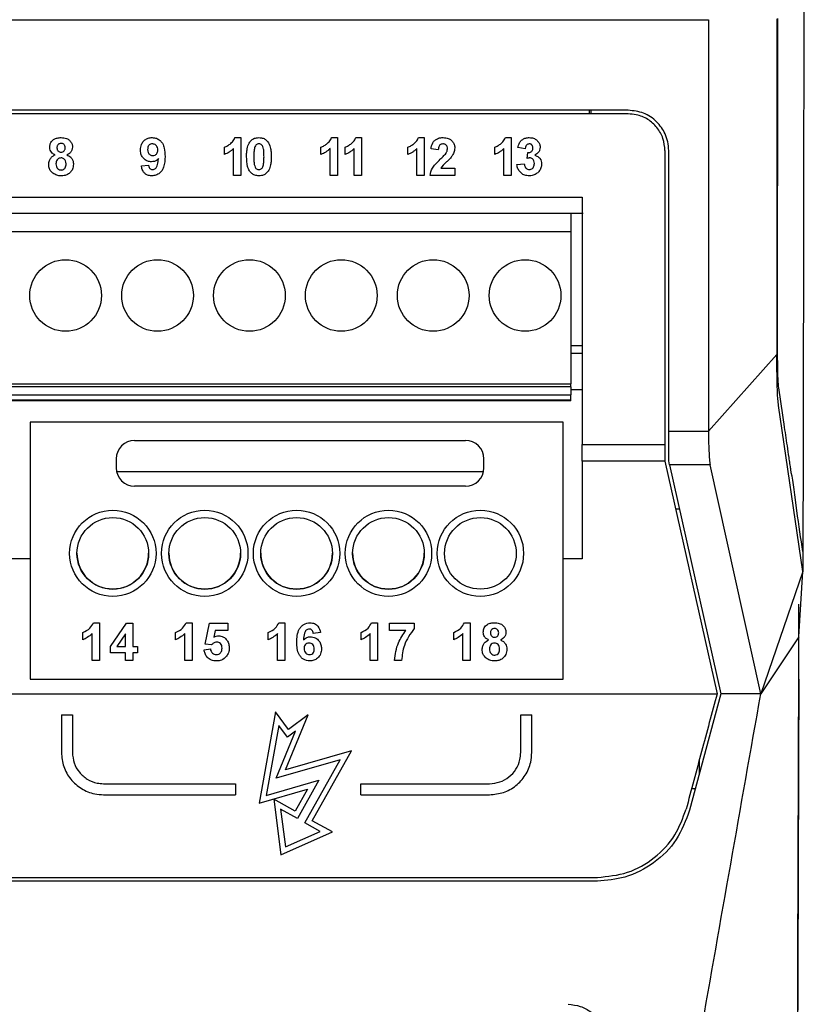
# Model space of a CAD drawing. Extents: x 594 to 1520, y 236 to 1207.
# Tile 17 of 71: x 1084 to 1127, y 616 to 670. Entities that reach past the tile are written whole.
import ezdxf

# ---------------------------------------------------------------- set-up
doc = ezdxf.new("R2010")
doc.units = 0
doc.header["$LTSCALE"] = 5
doc.layers.get('0').update_dxf_attribs({"linetype": 'CONTINUOUS'})

msp = doc.modelspace()

# ---------------------------------------------------------------- linework, layer by layer
at = {"color": 7, "linetype": 'Continuous'}
for p, q in [((1125.408, 670.161), (1125.409, 651.876)), ((1125.453, 651.914), (1125.455, 670.165)), ((1000.452, 670.109), (1121.688, 670.109)), ((1121.688, 670.109), (1121.688, 647.702)), ((1117.323, 665.18), (1031.323, 665.18)), ((1117.323, 664.981), (1074.323, 664.981)), ((1115.218, 664.981), (1115.218, 665.18)), ((1115.288, 664.985), (1115.218, 664.985)), ((1115.288, 665.18), (1115.288, 664.981)), ((1095.345, 662.767), (1095.345, 663.162)), ((1095.924, 663.689), (1096.241, 663.689)), ((1096.241, 663.689), (1096.241, 661.634)), ((1100.599, 662.767), (1100.599, 663.162)), ((1101.177, 663.689), (1101.494, 663.689)), ((1101.494, 663.689), (1101.494, 661.634)), ((1101.914, 662.767), (1101.914, 663.162)), ((1102.492, 663.689), (1102.809, 663.689)), ((1102.809, 663.689), (1102.809, 661.634)), ((1105.328, 662.767), (1105.328, 663.162)), ((1105.906, 663.689), (1106.223, 663.689)), ((1106.223, 663.689), (1106.223, 661.634)), ((1110.056, 662.767), (1110.056, 663.162)), ((1110.635, 663.689), (1110.952, 663.689)), ((1110.952, 663.689), (1110.952, 661.634)), ((1095.846, 661.634), (1095.846, 663.097)), ((1101.099, 661.634), (1101.099, 663.097)), ((1102.414, 661.634), (1102.414, 663.097)), ((1105.828, 661.634), (1105.828, 663.097)), ((1106.985, 663.031), (1106.59, 663.069)), ((1110.557, 661.634), (1110.557, 663.097)), ((1111.714, 663.083), (1111.319, 663.143)), ((1111.819, 662.554), (1111.856, 662.873)), ((1119.523, 647.702), (1119.523, 662.98)), ((1090.829, 662.144), (1091.224, 662.188)), ((1111.266, 662.218), (1111.661, 662.267)), ((1096.241, 661.634), (1095.846, 661.634)), ((1101.494, 661.634), (1101.099, 661.634)), ((1102.809, 661.634), (1102.414, 661.634)), ((1106.223, 661.634), (1105.828, 661.634)), ((1107.881, 661.634), (1106.537, 661.634)), ((1107.117, 662.03), (1107.881, 662.03)), ((1107.881, 662.03), (1107.881, 661.634)), ((1110.952, 661.634), (1110.557, 661.634)), ((1074.323, 660.448), (1114.809, 660.448)), ((1114.199, 659.55), (1049.309, 659.55)), ((1114.199, 659.55), (1114.199, 658.55)), ((1114.879, 659.55), (1114.199, 659.55)), ((1114.199, 658.55), (1049.309, 658.55)), ((1114.199, 658.55), (1114.199, 650.28)), ((1114.199, 652.361), (1114.809, 652.361)), ((1114.199, 651.948), (1114.809, 651.948)), ((1125.409, 651.876), (1121.688, 647.702)), ((1049.309, 650.28), (1114.199, 650.28)), ((1114.199, 650.115), (1049.309, 650.115)), ((1114.199, 650.115), (1114.199, 650.28)), ((1114.199, 650.115), (1114.199, 649.688)), ((1114.809, 649.948), (1114.199, 649.948)), ((1049.309, 649.688), (1114.199, 649.688)), ((1114.199, 649.392), (1049.309, 649.392)), ((1114.199, 649.359), (1049.309, 649.359)), ((1114.199, 649.392), (1114.199, 649.688)), ((1114.199, 649.359), (1114.199, 649.392)), ((1126.826, 640.068), (1125.5, 649.104)), ((1113.776, 648.204), (1084.776, 648.204)), ((1084.776, 648.204), (1084.776, 640.752)), ((1113.776, 640.752), (1113.776, 648.204)), ((1119.523, 647.702), (1121.688, 647.702)), ((1090.464, 647.204), (1108.464, 647.204)), ((1114.809, 646.981), (1119.323, 646.981)), ((1114.809, 646.065), (1114.809, 646.981)), ((1119.323, 646.981), (1119.323, 646.065)), ((1089.464, 646.204), (1089.464, 645.704)), ((1109.464, 645.704), (1109.464, 646.204)), ((1119.323, 646.065), (1114.809, 646.065)), ((1114.809, 646.065), (1114.809, 640.752)), ((1119.323, 646.065), (1122.156, 633.409)), ((1119.572, 645.867), (1119.523, 646.086)), ((1089.482, 645.518), (1109.445, 645.51)), ((1121.779, 645.867), (1119.572, 645.867)), ((1119.572, 645.867), (1122.361, 633.408)), ((1124.499, 633.566), (1121.779, 645.867)), ((1108.464, 644.704), (1090.464, 644.704)), ((1120.11, 643.467), (1119.905, 643.467)), ((1084.776, 640.752), (1048.909, 640.752)), ((1084.776, 640.752), (1084.776, 639.573)), ((1113.776, 639.573), (1113.776, 640.752)), ((1114.809, 640.752), (1113.776, 640.752)), ((1126.827, 641.148), (1126.825, 640.068)), ((1084.776, 639.573), (1084.776, 634.204)), ((1113.776, 634.204), (1113.776, 639.573)), ((1126.826, 640.068), (1124.534, 633.408)), ((1126.61, 636.5), (1126.826, 640.068)), ((1126.596, 638.288), (1126.585, 634.367)), ((1088.226, 637.274), (1088.543, 637.274)), ((1088.543, 637.274), (1088.543, 635.22)), ((1089.145, 635.982), (1090.014, 637.248)), ((1090.014, 637.248), (1090.357, 637.248)), ((1090.357, 637.248), (1090.357, 635.984)), ((1093.271, 637.274), (1093.588, 637.274)), ((1093.588, 637.274), (1093.588, 635.22)), ((1094.296, 636.111), (1094.533, 637.248)), ((1094.533, 637.248), (1095.534, 637.248)), ((1095.534, 637.248), (1095.534, 636.853)), ((1098.316, 637.274), (1098.633, 637.274)), ((1098.633, 637.274), (1098.633, 635.22)), ((1103.361, 637.274), (1103.678, 637.274)), ((1103.678, 637.274), (1103.678, 635.22)), ((1104.333, 637.248), (1105.676, 637.248)), ((1104.333, 636.853), (1104.333, 637.248)), ((1105.676, 637.248), (1105.676, 636.958)), ((1108.406, 637.274), (1108.722, 637.274)), ((1108.722, 637.274), (1108.722, 635.22)), ((1087.647, 636.352), (1087.647, 636.747)), ((1088.147, 635.22), (1088.147, 636.682)), ((1089.962, 636.668), (1089.492, 635.984)), ((1089.962, 635.984), (1089.962, 636.668)), ((1092.692, 636.352), (1092.692, 636.747)), ((1093.192, 635.22), (1093.192, 636.682)), ((1094.85, 636.853), (1094.769, 636.486)), ((1095.534, 636.853), (1094.85, 636.853)), ((1097.737, 636.352), (1097.737, 636.747)), ((1098.237, 635.22), (1098.237, 636.682)), ((1100.579, 636.738), (1100.184, 636.695)), ((1102.782, 636.352), (1102.782, 636.747)), ((1103.282, 635.22), (1103.282, 636.682)), ((1105.229, 636.853), (1104.333, 636.853)), ((1107.827, 636.352), (1107.827, 636.747)), ((1108.327, 635.22), (1108.327, 636.682)), ((1126.61, 636.5), (1124.534, 633.408)), ((1126.603, 634.201), (1126.61, 636.5)), ((1089.145, 635.641), (1089.145, 635.982)), ((1089.492, 635.984), (1089.962, 635.984)), ((1090.357, 635.984), (1090.62, 635.984)), ((1090.62, 635.984), (1090.62, 635.641)), ((1094.243, 635.807), (1094.585, 635.852)), ((1094.641, 636.063), (1094.296, 636.111)), ((1089.962, 635.641), (1089.145, 635.641)), ((1089.962, 635.22), (1089.962, 635.641)), ((1090.62, 635.641), (1090.357, 635.641)), ((1090.357, 635.641), (1090.357, 635.22)), ((1088.543, 635.22), (1088.147, 635.22)), ((1090.357, 635.22), (1089.962, 635.22)), ((1093.588, 635.22), (1093.192, 635.22)), ((1098.633, 635.22), (1098.237, 635.22)), ((1103.678, 635.22), (1103.282, 635.22)), ((1104.991, 635.22), (1104.596, 635.22)), ((1108.722, 635.22), (1108.327, 635.22)), ((1084.776, 634.204), (1113.776, 634.204)), ((1078.669, 633.409), (1122.156, 633.409)), ((1122.363, 633.405), (1120.664, 627.062)), ((1124.534, 633.408), (1122.362, 633.408)), ((1124.534, 633.408), (1124.499, 633.566)), ((1086.476, 632.266), (1087.076, 632.266)), ((1086.476, 632.266), (1086.476, 630.209)), ((1087.076, 632.266), (1087.076, 630.209)), ((1098.129, 632.417), (1097.248, 627.451)), ((1098.844, 631.458), (1098.129, 632.417)), ((1098.681, 629.265), (1099.912, 632.254)), ((1099.912, 632.254), (1098.844, 631.458)), ((1111.476, 632.266), (1112.076, 632.266)), ((1111.476, 630.209), (1111.476, 632.266)), ((1112.076, 630.209), (1112.076, 632.266)), ((1098.303, 631.681), (1097.627, 627.873)), ((1098.783, 631.038), (1098.303, 631.681)), ((1098.166, 628.804), (1099.221, 631.365)), ((1099.221, 631.365), (1098.783, 631.038)), ((1102.264, 630.3), (1098.681, 629.265)), ((1100.132, 626.496), (1102.264, 630.3)), ((1101.645, 629.809), (1098.166, 628.804)), ((1099.723, 626.381), (1101.645, 629.809)), ((1121.201, 629.068), (1121.201, 629.842)), ((1088.776, 628.509), (1095.959, 628.509)), ((1095.959, 628.509), (1095.959, 627.909)), ((1097.627, 627.873), (1100.493, 628.7)), ((1100.493, 628.7), (1099.32, 626.608)), ((1102.764, 628.509), (1109.776, 628.509)), ((1102.764, 627.909), (1102.764, 628.509)), ((1088.776, 627.909), (1095.959, 627.909)), ((1097.248, 627.451), (1099.874, 628.209)), ((1099.874, 628.209), (1099.205, 627.016)), ((1102.764, 627.909), (1109.776, 627.909)), ((1120.774, 628.247), (1120.981, 628.247)), ((1099.205, 627.016), (1098.03, 627.675)), ((1098.03, 627.675), (1098.419, 624.643)), ((1098.403, 627.122), (1098.665, 625.08)), ((1099.32, 626.608), (1098.403, 627.122)), ((1100.557, 625.914), (1099.723, 626.381)), ((1101.228, 625.882), (1100.132, 626.496)), ((1098.419, 624.643), (1101.228, 625.882)), ((1098.665, 625.08), (1100.557, 625.914)), ((1115.641, 623.208), (1078.504, 623.208)), ((1078.508, 623.409), (1115.641, 623.409))]:
    msp.add_line(p, q, dxfattribs=at)
for centre, radius in [((1086.709, 655.092), 1.95), ((1091.709, 655.092), 1.95), ((1096.709, 655.092), 1.95), ((1101.709, 655.092), 1.95), ((1106.709, 655.092), 1.95), ((1111.709, 655.092), 1.95), ((1089.276, 641.052), 2.35), ((1094.276, 641.052), 2.35), ((1099.276, 641.052), 2.35), ((1104.276, 641.052), 2.35), ((1109.276, 641.052), 2.35), ((1089.276, 641.052), 1.95), ((1094.276, 641.052), 1.95), ((1099.276, 641.052), 1.95), ((1104.276, 641.052), 1.95), ((1109.276, 641.052), 1.95)]:
    msp.add_circle(centre, radius, dxfattribs=at)
for centre, radius, start, end in [((1090.464, 646.204), 1, 90, 180), ((1108.464, 646.204), 1, 360, 90), ((1090.464, 645.704), 1, 180, 270), ((1108.464, 645.704), 1, 270, 360), ((1089.276, 641.06), 1.95, 180.0994, 269.9785), ((1089.276, 641.06), 1.95, 269.9785, 359.8791), ((1094.276, 641.058), 1.95, 179.9454, 269.9785), ((1094.276, 641.058), 1.95, 269.9785, 359.9903), ((1099.276, 641.056), 1.95, 179.5501, 269.9785), ((1099.276, 641.056), 1.95, 269.9785, 0.2157), ((1104.276, 641.054), 1.95, 179.0879, 269.9785), ((1104.276, 641.054), 1.95, 269.9785, 0.3447)]:
    msp.add_arc(centre, radius, start, end, dxfattribs=at)
for points, knots in [([(1126.903, 709.999), (1126.902, 705.315), (1126.901, 696.056), (1126.89, 682.207), (1126.874, 668.436), (1126.853, 654.731), (1126.836, 645.645), (1126.827, 641.148)], [0, 0, 0, 0, 0.203589, 0.402407, 0.602126, 0.803089, 1, 1, 1, 1]), ([(1119.523, 662.98), (1119.513, 663.143), (1119.493, 663.456), (1119.301, 664.008), (1118.893, 664.593), (1118.178, 665.083), (1117.607, 665.148), (1117.323, 665.18)], [0, 0, 0, 0, 0.141324, 0.272669, 0.504426, 0.753881, 1, 1, 1, 1]), ([(1119.323, 662.981), (1119.301, 663.206), (1119.257, 663.656), (1118.912, 664.255), (1118.404, 664.708), (1117.842, 664.947), (1117.471, 664.972), (1117.323, 664.981)], [0, 0, 0, 0, 0.214731, 0.42946, 0.644171, 0.858855, 1, 1, 1, 1]), ([(1085.841, 663.169), (1085.846, 663.23), (1085.857, 663.352), (1085.952, 663.505), (1086.086, 663.613), (1086.258, 663.679), (1086.387, 663.686), (1086.46, 663.689)], [0, 0, 0, 0, 0.1993747, 0.4007176, 0.5760261, 0.7598762, 1, 1, 1, 1]), ([(1086.138, 662.752), (1086.083, 662.778), (1085.986, 662.825), (1085.891, 662.946), (1085.847, 663.061), (1085.843, 663.137), (1085.841, 663.169)], [0, 0, 0, 0, 0.332969, 0.580595, 0.827004, 1, 1, 1, 1]), ([(1086.462, 663.373), (1086.43, 663.37), (1086.374, 663.366), (1086.307, 663.323), (1086.263, 663.269), (1086.239, 663.204), (1086.237, 663.159), (1086.236, 663.138)], [0, 0, 0, 0, 0.26365, 0.448559, 0.63306, 0.828111, 1, 1, 1, 1]), ([(1086.46, 663.689), (1086.565, 663.682), (1086.728, 663.67), (1086.92, 663.552), (1087.03, 663.417), (1087.075, 663.279), (1087.078, 663.197), (1087.079, 663.169)], [0, 0, 0, 0, 0.3405228, 0.5334905, 0.7268932, 0.9080479, 1, 1, 1, 1]), ([(1086.684, 663.139), (1086.681, 663.174), (1086.676, 663.233), (1086.632, 663.305), (1086.578, 663.35), (1086.517, 663.37), (1086.479, 663.372), (1086.462, 663.373)], [0, 0, 0, 0, 0.286902, 0.483723, 0.680575, 0.86361, 1, 1, 1, 1]), ([(1087.079, 663.169), (1087.074, 663.116), (1087.064, 663.009), (1086.977, 662.876), (1086.875, 662.795), (1086.806, 662.763), (1086.779, 662.752)], [0, 0, 0, 0, 0.290529, 0.584057, 0.841625, 1, 1, 1, 1]), ([(1090.776, 663.02), (1090.786, 663.124), (1090.801, 663.297), (1090.939, 663.501), (1091.105, 663.629), (1091.276, 663.683), (1091.383, 663.688), (1091.421, 663.689)], [0, 0, 0, 0, 0.295513, 0.493322, 0.690737, 0.889848, 1, 1, 1, 1]), ([(1091.43, 663.347), (1091.395, 663.344), (1091.333, 663.338), (1091.254, 663.29), (1091.198, 663.218), (1091.174, 663.128), (1091.172, 663.066), (1091.172, 663.038)], [0, 0, 0, 0, 0.223356, 0.40522, 0.588005, 0.813333, 1, 1, 1, 1]), ([(1091.421, 663.689), (1091.498, 663.682), (1091.653, 663.669), (1091.845, 663.547), (1092.001, 663.362), (1092.105, 663.059), (1092.114, 662.813), (1092.12, 662.661)], [0, 0, 0, 0, 0.163625, 0.328935, 0.472017, 0.675659, 1, 1, 1, 1]), ([(1091.725, 663.01), (1091.721, 663.061), (1091.715, 663.145), (1091.654, 663.247), (1091.579, 663.309), (1091.501, 663.343), (1091.451, 663.346), (1091.43, 663.347)], [0, 0, 0, 0, 0.29911, 0.499269, 0.698749, 0.8745, 1, 1, 1, 1]), ([(1095.345, 663.162), (1095.407, 663.189), (1095.532, 663.244), (1095.713, 663.377), (1095.855, 663.526), (1095.907, 663.649), (1095.924, 663.689)], [0, 0, 0, 0, 0.252296, 0.504213, 0.83879, 1, 1, 1, 1]), ([(1096.555, 662.652), (1096.556, 662.724), (1096.558, 662.87), (1096.592, 663.118), (1096.653, 663.332), (1096.736, 663.45), (1096.758, 663.48)], [0, 0, 0, 0, 0.2507888, 0.5018038, 0.8705561, 1, 1, 1, 1]), ([(1096.758, 663.48), (1096.804, 663.527), (1096.895, 663.621), (1097.068, 663.681), (1097.18, 663.687), (1097.226, 663.689)], [0, 0, 0, 0, 0.36687, 0.735836, 1, 1, 1, 1]), ([(1097.226, 663.347), (1097.197, 663.344), (1097.144, 663.338), (1097.076, 663.298), (1097.024, 663.234), (1097.005, 663.178), (1096.994, 663.145)], [0, 0, 0, 0, 0.265976, 0.47632, 0.687595, 1, 1, 1, 1]), ([(1097.226, 663.689), (1097.271, 663.687), (1097.382, 663.682), (1097.556, 663.622), (1097.65, 663.526), (1097.696, 663.478)], [0, 0, 0, 0, 0.2522322, 0.6268218, 1, 1, 1, 1]), ([(1097.503, 662.648), (1097.502, 662.718), (1097.501, 662.858), (1097.488, 663.049), (1097.446, 663.191), (1097.397, 663.277), (1097.342, 663.321), (1097.284, 663.343), (1097.244, 663.346), (1097.226, 663.347)], [0, 0, 0, 0, 0.2526, 0.505538, 0.687519, 0.78013, 0.858216, 0.935862, 1, 1, 1, 1]), ([(1097.696, 663.478), (1097.754, 663.375), (1097.853, 663.197), (1097.891, 662.907), (1097.896, 662.735), (1097.898, 662.648)], [0, 0, 0, 0, 0.402037, 0.698295, 1, 1, 1, 1]), ([(1100.599, 663.162), (1100.661, 663.189), (1100.785, 663.244), (1100.967, 663.377), (1101.109, 663.526), (1101.161, 663.649), (1101.177, 663.689)], [0, 0, 0, 0, 0.252295, 0.504213, 0.83879, 1, 1, 1, 1]), ([(1101.914, 663.162), (1101.976, 663.189), (1102.1, 663.244), (1102.282, 663.377), (1102.424, 663.526), (1102.476, 663.649), (1102.492, 663.689)], [0, 0, 0, 0, 0.252295, 0.504213, 0.83879, 1, 1, 1, 1]), ([(1105.328, 663.162), (1105.39, 663.189), (1105.514, 663.244), (1105.696, 663.377), (1105.838, 663.526), (1105.889, 663.649), (1105.906, 663.689)], [0, 0, 0, 0, 0.252295, 0.5042129, 0.8387895, 1, 1, 1, 1]), ([(1106.59, 663.069), (1106.608, 663.184), (1106.637, 663.358), (1106.786, 663.545), (1106.959, 663.649), (1107.122, 663.687), (1107.227, 663.689), (1107.25, 663.689)], [0, 0, 0, 0, 0.338004, 0.514124, 0.689552, 0.930945, 1, 1, 1, 1]), ([(1107.242, 663.347), (1107.205, 663.343), (1107.144, 663.338), (1107.072, 663.29), (1107.021, 663.221), (1106.994, 663.131), (1106.988, 663.062), (1106.985, 663.031)], [0, 0, 0, 0, 0.2377684, 0.3942681, 0.5508562, 0.7909435, 1, 1, 1, 1]), ([(1107.485, 663.077), (1107.483, 663.118), (1107.479, 663.185), (1107.435, 663.266), (1107.379, 663.316), (1107.311, 663.343), (1107.265, 663.346), (1107.242, 663.347)], [0, 0, 0, 0, 0.2972796, 0.4788384, 0.6611996, 0.8333061, 1, 1, 1, 1]), ([(1107.25, 663.689), (1107.345, 663.683), (1107.503, 663.672), (1107.696, 663.557), (1107.819, 663.413), (1107.875, 663.26), (1107.879, 663.165), (1107.881, 663.13)], [0, 0, 0, 0, 0.2986111, 0.4969885, 0.6953142, 0.890707, 1, 1, 1, 1]), ([(1110.056, 663.162), (1110.119, 663.189), (1110.243, 663.244), (1110.424, 663.377), (1110.566, 663.526), (1110.618, 663.649), (1110.635, 663.689)], [0, 0, 0, 0, 0.252295, 0.504213, 0.83879, 1, 1, 1, 1]), ([(1111.319, 663.143), (1111.341, 663.235), (1111.377, 663.385), (1111.509, 663.552), (1111.662, 663.644), (1111.81, 663.685), (1111.904, 663.688), (1111.936, 663.689)], [0, 0, 0, 0, 0.312222, 0.500769, 0.688918, 0.895209, 1, 1, 1, 1]), ([(1111.939, 663.347), (1111.911, 663.343), (1111.856, 663.337), (1111.789, 663.286), (1111.737, 663.208), (1111.721, 663.135), (1111.715, 663.09), (1111.714, 663.083)], [0, 0, 0, 0, 0.224026, 0.422475, 0.641872, 0.949577, 1, 1, 1, 1]), ([(1111.936, 663.689), (1111.978, 663.687), (1112.09, 663.682), (1112.255, 663.628), (1112.348, 663.542), (1112.39, 663.504)], [0, 0, 0, 0, 0.251886, 0.66712, 1, 1, 1, 1]), ([(1112.135, 663.128), (1112.133, 663.162), (1112.129, 663.218), (1112.088, 663.285), (1112.039, 663.327), (1111.985, 663.345), (1111.952, 663.346), (1111.939, 663.347)], [0, 0, 0, 0, 0.305971, 0.501737, 0.697849, 0.884461, 1, 1, 1, 1]), ([(1112.53, 663.162), (1112.525, 663.109), (1112.515, 663.003), (1112.416, 662.851), (1112.31, 662.773), (1112.242, 662.735), (1112.235, 662.731)], [0, 0, 0, 0, 0.287575, 0.57723, 0.952898, 1, 1, 1, 1]), ([(1112.39, 663.504), (1112.41, 663.48), (1112.469, 663.412), (1112.522, 663.293), (1112.528, 663.198), (1112.53, 663.162)], [0, 0, 0, 0, 0.251801, 0.713489, 1, 1, 1, 1]), ([(1085.788, 662.231), (1085.796, 662.304), (1085.809, 662.434), (1085.906, 662.601), (1086.024, 662.698), (1086.107, 662.737), (1086.138, 662.752)], [0, 0, 0, 0, 0.326431, 0.586239, 0.846818, 1, 1, 1, 1]), ([(1086.236, 663.138), (1086.239, 663.1), (1086.244, 663.04), (1086.287, 662.967), (1086.339, 662.924), (1086.4, 662.902), (1086.44, 662.9), (1086.459, 662.899)], [0, 0, 0, 0, 0.304267, 0.488134, 0.672815, 0.846694, 1, 1, 1, 1]), ([(1086.459, 662.899), (1086.492, 662.902), (1086.548, 662.907), (1086.614, 662.949), (1086.656, 663.003), (1086.681, 663.068), (1086.683, 663.115), (1086.684, 663.139)], [0, 0, 0, 0, 0.26453, 0.444043, 0.623504, 0.806337, 1, 1, 1, 1]), ([(1086.779, 662.752), (1086.852, 662.714), (1086.975, 662.652), (1087.088, 662.49), (1087.128, 662.356), (1087.131, 662.274), (1087.132, 662.248)], [0, 0, 0, 0, 0.368262, 0.623695, 0.879074, 1, 1, 1, 1]), ([(1091.379, 662.372), (1091.31, 662.378), (1091.171, 662.391), (1090.994, 662.503), (1090.856, 662.658), (1090.785, 662.841), (1090.779, 662.966), (1090.776, 663.02)], [0, 0, 0, 0, 0.209018, 0.419562, 0.61985, 0.834034, 1, 1, 1, 1]), ([(1091.172, 663.038), (1091.175, 662.984), (1091.179, 662.903), (1091.232, 662.806), (1091.298, 662.751), (1091.374, 662.719), (1091.426, 662.716), (1091.451, 662.714)], [0, 0, 0, 0, 0.326218, 0.499419, 0.672923, 0.847132, 1, 1, 1, 1]), ([(1092.12, 662.661), (1092.112, 662.46), (1092.102, 662.175), (1091.929, 661.845), (1091.741, 661.682), (1091.547, 661.614), (1091.431, 661.61), (1091.391, 661.608)], [0, 0, 0, 0, 0.410835, 0.584183, 0.758409, 0.917037, 1, 1, 1, 1]), ([(1091.451, 662.714), (1091.492, 662.719), (1091.563, 662.727), (1091.648, 662.785), (1091.703, 662.861), (1091.723, 662.941), (1091.724, 662.993), (1091.725, 663.01)], [0, 0, 0, 0, 0.271852, 0.465036, 0.659044, 0.883497, 1, 1, 1, 1]), ([(1095.846, 663.097), (1095.81, 663.062), (1095.738, 662.991), (1095.575, 662.87), (1095.437, 662.808), (1095.345, 662.767)], [0, 0, 0, 0, 0.250692, 0.501653, 1, 1, 1, 1]), ([(1097.226, 661.608), (1097.15, 661.615), (1097.009, 661.626), (1096.829, 661.732), (1096.685, 661.891), (1096.568, 662.205), (1096.56, 662.47), (1096.555, 662.652)], [0, 0, 0, 0, 0.162186, 0.298854, 0.435147, 0.61351, 1, 1, 1, 1]), ([(1096.994, 663.145), (1096.985, 663.104), (1096.966, 663.022), (1096.953, 662.856), (1096.951, 662.731), (1096.95, 662.648)], [0, 0, 0, 0, 0.250821, 0.501243, 1, 1, 1, 1]), ([(1096.95, 662.648), (1096.951, 662.578), (1096.953, 662.438), (1096.965, 662.244), (1097.008, 662.101), (1097.062, 662.011), (1097.124, 661.969), (1097.181, 661.953), (1097.215, 661.951), (1097.226, 661.951)], [0, 0, 0, 0, 0.253079, 0.506415, 0.696054, 0.786979, 0.879409, 0.957536, 1, 1, 1, 1]), ([(1097.459, 662.152), (1097.468, 662.193), (1097.487, 662.274), (1097.5, 662.44), (1097.502, 662.565), (1097.503, 662.648)], [0, 0, 0, 0, 0.250778, 0.501209, 1, 1, 1, 1]), ([(1097.898, 662.648), (1097.897, 662.575), (1097.894, 662.429), (1097.861, 662.181), (1097.801, 661.966), (1097.717, 661.848), (1097.695, 661.817)], [0, 0, 0, 0, 0.250783, 0.501804, 0.868422, 1, 1, 1, 1]), ([(1101.099, 663.097), (1101.063, 663.062), (1100.991, 662.991), (1100.829, 662.87), (1100.691, 662.808), (1100.599, 662.767)], [0, 0, 0, 0, 0.250692, 0.501653, 1, 1, 1, 1]), ([(1102.414, 663.097), (1102.378, 663.062), (1102.306, 662.991), (1102.144, 662.87), (1102.006, 662.808), (1101.914, 662.767)], [0, 0, 0, 0, 0.250692, 0.501653, 1, 1, 1, 1]), ([(1105.828, 663.097), (1105.792, 663.062), (1105.72, 662.991), (1105.558, 662.87), (1105.42, 662.808), (1105.328, 662.767)], [0, 0, 0, 0, 0.250692, 0.501653, 1, 1, 1, 1]), ([(1107.093, 662.508), (1107.12, 662.534), (1107.175, 662.587), (1107.284, 662.694), (1107.358, 662.781), (1107.407, 662.84)], [0, 0, 0, 0, 0.250314, 0.5006481, 1, 1, 1, 1]), ([(1107.407, 662.84), (1107.418, 662.858), (1107.44, 662.894), (1107.475, 662.972), (1107.481, 663.035), (1107.485, 663.077)], [0, 0, 0, 0, 0.251981, 0.504554, 1, 1, 1, 1]), ([(1107.881, 663.13), (1107.878, 663.083), (1107.871, 662.955), (1107.799, 662.777), (1107.717, 662.664), (1107.681, 662.615)], [0, 0, 0, 0, 0.251737, 0.679261, 1, 1, 1, 1]), ([(1110.557, 663.097), (1110.521, 663.062), (1110.449, 662.991), (1110.287, 662.87), (1110.148, 662.808), (1110.056, 662.767)], [0, 0, 0, 0, 0.250692, 0.501652, 1, 1, 1, 1]), ([(1111.856, 662.873), (1111.894, 662.874), (1111.958, 662.876), (1112.04, 662.913), (1112.093, 662.969), (1112.13, 663.042), (1112.133, 663.097), (1112.135, 663.128)], [0, 0, 0, 0, 0.263806, 0.439843, 0.616709, 0.78892, 1, 1, 1, 1]), ([(1112.235, 662.731), (1112.29, 662.713), (1112.402, 662.678), (1112.523, 662.557), (1112.598, 662.41), (1112.606, 662.305), (1112.609, 662.25)], [0, 0, 0, 0, 0.261259, 0.52486, 0.753406, 1, 1, 1, 1]), ([(1119.323, 662.981), (1119.323, 661.481), (1119.323, 658.479), (1119.323, 653.145), (1119.323, 649.313), (1119.323, 646.981)], [0, 0, 0, 0, 0.281292, 0.562586, 1, 1, 1, 1]), ([(1086.007, 661.755), (1085.959, 661.802), (1085.861, 661.895), (1085.796, 662.071), (1085.791, 662.184), (1085.788, 662.231)], [0, 0, 0, 0, 0.369885, 0.742366, 1, 1, 1, 1]), ([(1086.459, 662.583), (1086.425, 662.58), (1086.366, 662.576), (1086.293, 662.534), (1086.234, 662.466), (1086.192, 662.375), (1086.186, 662.301), (1086.183, 662.268)], [0, 0, 0, 0, 0.218494, 0.373109, 0.527279, 0.791273, 1, 1, 1, 1]), ([(1086.183, 662.268), (1086.187, 662.216), (1086.192, 662.131), (1086.248, 662.025), (1086.321, 661.958), (1086.399, 661.927), (1086.448, 661.925), (1086.465, 661.924)], [0, 0, 0, 0, 0.310692, 0.508357, 0.706348, 0.895711, 1, 1, 1, 1]), ([(1086.737, 662.264), (1086.732, 662.318), (1086.725, 662.404), (1086.657, 662.503), (1086.582, 662.561), (1086.511, 662.582), (1086.47, 662.582), (1086.459, 662.583)], [0, 0, 0, 0, 0.3362865, 0.5397786, 0.743725, 0.9282564, 1, 1, 1, 1]), ([(1086.465, 661.924), (1086.495, 661.927), (1086.556, 661.932), (1086.633, 661.979), (1086.695, 662.052), (1086.732, 662.15), (1086.735, 662.225), (1086.737, 662.264)], [0, 0, 0, 0, 0.184762, 0.371236, 0.538109, 0.763267, 1, 1, 1, 1]), ([(1087.132, 662.248), (1087.123, 662.15), (1087.107, 661.987), (1086.975, 661.796), (1086.818, 661.675), (1086.641, 661.616), (1086.523, 661.61), (1086.471, 661.608)], [0, 0, 0, 0, 0.279405, 0.468059, 0.656212, 0.84899, 1, 1, 1, 1]), ([(1091.391, 661.608), (1091.313, 661.614), (1091.183, 661.625), (1091.024, 661.721), (1090.908, 661.86), (1090.853, 662.011), (1090.834, 662.114), (1090.829, 662.144)], [0, 0, 0, 0, 0.2687967, 0.4511051, 0.6333529, 0.8918237, 1, 1, 1, 1]), ([(1091.224, 662.188), (1091.232, 662.143), (1091.243, 662.077), (1091.294, 662.004), (1091.348, 661.967), (1091.402, 661.952), (1091.435, 661.951), (1091.447, 661.951)], [0, 0, 0, 0, 0.369212, 0.547278, 0.725684, 0.901513, 1, 1, 1, 1]), ([(1091.756, 662.543), (1091.731, 662.517), (1091.669, 662.453), (1091.539, 662.385), (1091.432, 662.376), (1091.379, 662.372)], [0, 0, 0, 0, 0.2519429, 0.6281061, 1, 1, 1, 1]), ([(1091.447, 661.951), (1091.473, 661.953), (1091.525, 661.958), (1091.601, 662.006), (1091.675, 662.092), (1091.734, 662.28), (1091.747, 662.436), (1091.756, 662.543)], [0, 0, 0, 0, 0.10523, 0.211011, 0.35782, 0.562036, 1, 1, 1, 1]), ([(1097.226, 661.951), (1097.256, 661.954), (1097.309, 661.959), (1097.376, 661.999), (1097.429, 662.063), (1097.448, 662.119), (1097.459, 662.152)], [0, 0, 0, 0, 0.26704, 0.474545, 0.682617, 1, 1, 1, 1]), ([(1106.537, 661.634), (1106.568, 661.768), (1106.62, 661.991), (1106.849, 662.267), (1107.003, 662.419), (1107.093, 662.508)], [0, 0, 0, 0, 0.382588, 0.640322, 1, 1, 1, 1]), ([(1107.681, 662.615), (1107.636, 662.564), (1107.545, 662.462), (1107.338, 662.285), (1107.205, 662.132), (1107.117, 662.03)], [0, 0, 0, 0, 0.252012, 0.50336, 1, 1, 1, 1]), ([(1111.931, 661.608), (1111.848, 661.615), (1111.697, 661.627), (1111.502, 661.739), (1111.361, 661.897), (1111.288, 662.067), (1111.272, 662.179), (1111.266, 662.218)], [0, 0, 0, 0, 0.247129, 0.453342, 0.659171, 0.879542, 1, 1, 1, 1]), ([(1111.661, 662.267), (1111.672, 662.205), (1111.689, 662.113), (1111.765, 662.014), (1111.844, 661.96), (1111.907, 661.954), (1111.939, 661.951)], [0, 0, 0, 0, 0.399004, 0.595978, 0.793586, 1, 1, 1, 1]), ([(1111.976, 662.583), (1111.963, 662.582), (1111.936, 662.581), (1111.883, 662.572), (1111.845, 662.561), (1111.819, 662.554)], [0, 0, 0, 0, 0.250754, 0.501702, 1, 1, 1, 1]), ([(1112.609, 662.25), (1112.603, 662.178), (1112.59, 662.032), (1112.476, 661.847), (1112.313, 661.7), (1112.122, 661.619), (1111.987, 661.611), (1111.931, 661.608)], [0, 0, 0, 0, 0.20818, 0.417978, 0.61054, 0.83647, 1, 1, 1, 1]), ([(1111.939, 661.951), (1111.97, 661.953), (1112.031, 661.959), (1112.114, 662.011), (1112.178, 662.089), (1112.21, 662.183), (1112.213, 662.247), (1112.214, 662.276)], [0, 0, 0, 0, 0.1915618, 0.3842848, 0.5981625, 0.8163306, 1, 1, 1, 1]), ([(1112.214, 662.276), (1112.211, 662.326), (1112.206, 662.407), (1112.148, 662.503), (1112.085, 662.56), (1112.022, 662.58), (1111.988, 662.582), (1111.976, 662.583)], [0, 0, 0, 0, 0.343235, 0.552028, 0.761248, 0.918598, 1, 1, 1, 1]), ([(1086.471, 661.608), (1086.43, 661.61), (1086.347, 661.613), (1086.183, 661.645), (1086.077, 661.711), (1086.007, 661.755)], [0, 0, 0, 0, 0.251501, 0.503633, 1, 1, 1, 1]), ([(1097.695, 661.817), (1097.649, 661.77), (1097.557, 661.676), (1097.384, 661.616), (1097.273, 661.61), (1097.226, 661.608)], [0, 0, 0, 0, 0.367637, 0.737533, 1, 1, 1, 1]), ([(1114.809, 660.448), (1114.809, 658.947), (1114.809, 654.457), (1114.809, 649.969), (1114.809, 646.981)], [0, 0, 0, 0, 0.334192, 1, 1, 1, 1]), ([(1125.512, 650.066), (1125.502, 650.153), (1125.485, 650.32), (1125.467, 650.801), (1125.455, 651.344), (1125.453, 651.729), (1125.453, 651.914)], [0, 0, 0, 0, 0.278489, 0.537996, 0.778501, 1, 1, 1, 1]), ([(1125.5, 649.104), (1125.494, 649.153), (1125.484, 649.228), (1125.474, 649.354), (1125.469, 649.424), (1125.466, 649.46), (1125.465, 649.479), (1125.464, 649.488), (1125.464, 649.493), (1125.464, 649.495), (1125.464, 649.496), (1125.464, 649.497), (1125.464, 649.497), (1125.464, 649.497), (1125.464, 649.498), (1125.464, 649.498), (1125.464, 649.498), (1125.464, 649.498), (1125.464, 649.515), (1125.444, 649.623), (1125.438, 650.153), (1125.412, 650.932), (1125.41, 651.562), (1125.409, 651.876)], [0, 0, 0, 0, 0.125102, 0.187784, 0.219151, 0.234837, 0.242679, 0.246603, 0.248565, 0.249544, 0.250036, 0.250279, 0.250403, 0.250463, 0.250494, 0.250512, 0.250518, 0.250521, 0.250527, 0.264611, 0.501327, 0.751073, 1, 1, 1, 1]), ([(1126.827, 641.148), (1126.716, 641.852), (1126.501, 643.205), (1126.304, 645.06), (1126.178, 645.502), (1126.173, 645.611), (1126.171, 645.607), (1126.171, 645.607), (1126.171, 645.607), (1126.171, 645.607), (1126.171, 645.607), (1126.171, 645.607), (1126.171, 645.608), (1126.171, 645.608), (1126.171, 645.609), (1126.171, 645.61), (1126.171, 645.613), (1126.17, 645.62), (1126.168, 645.632), (1126.164, 645.657), (1126.157, 645.706), (1126.143, 645.803), (1126.114, 645.996), (1126.059, 646.372), (1125.954, 647.084), (1125.767, 648.349), (1125.61, 649.403), (1125.512, 650.066)], [0, 0, 0, 0, 0.250001, 0.480716, 0.49788, 0.500001, 0.500001, 0.500002, 0.500003, 0.500006, 0.50001, 0.500019, 0.500038, 0.500075, 0.500149, 0.500298, 0.500595, 0.501188, 0.502375, 0.504745, 0.509477, 0.5189, 0.537588, 0.574331, 0.645282, 0.777042, 1, 1, 1, 1]), ([(1119.523, 646.086), (1119.523, 646.181), (1119.523, 646.371), (1119.523, 646.767), (1119.523, 647.216), (1119.523, 647.54), (1119.523, 647.702)], [0, 0, 0, 0, 0.250001, 0.5, 0.749998, 1, 1, 1, 1]), ([(1121.688, 647.702), (1121.69, 647.521), (1121.693, 647.141), (1121.712, 646.604), (1121.74, 646.122), (1121.766, 645.954), (1121.779, 645.867)], [0, 0, 0, 0, 0.218423, 0.457888, 0.718413, 1, 1, 1, 1]), ([(1087.647, 636.747), (1087.786, 636.814), (1088.035, 636.931), (1088.167, 637.17), (1088.226, 637.274)], [0, 0, 0, 0, 0.560988, 1, 1, 1, 1]), ([(1092.692, 636.747), (1092.831, 636.814), (1093.08, 636.931), (1093.212, 637.17), (1093.271, 637.274)], [0, 0, 0, 0, 0.5609862, 1, 1, 1, 1]), ([(1097.737, 636.747), (1097.876, 636.814), (1098.125, 636.931), (1098.257, 637.17), (1098.316, 637.274)], [0, 0, 0, 0, 0.560987, 1, 1, 1, 1]), ([(1099.288, 636.219), (1099.297, 636.468), (1099.309, 636.78), (1099.522, 637.075), (1099.71, 637.233), (1099.893, 637.258), (1100.015, 637.274)], [0, 0, 0, 0, 0.499457, 0.625196, 0.750921, 1, 1, 1, 1]), ([(1099.964, 636.932), (1099.933, 636.928), (1099.872, 636.921), (1099.769, 636.846), (1099.671, 636.647), (1099.66, 636.462), (1099.653, 636.338)], [0, 0, 0, 0, 0.124832, 0.249863, 0.498333, 1, 1, 1, 1]), ([(1100.184, 636.695), (1100.178, 636.728), (1100.168, 636.795), (1100.119, 636.878), (1100.044, 636.926), (1099.991, 636.93), (1099.964, 636.932)], [0, 0, 0, 0, 0.280765, 0.560062, 0.779781, 1, 1, 1, 1]), ([(1100.015, 637.274), (1100.095, 637.267), (1100.256, 637.251), (1100.495, 637.065), (1100.547, 636.862), (1100.579, 636.738)], [0, 0, 0, 0, 0.280749, 0.560892, 1, 1, 1, 1]), ([(1102.782, 636.747), (1102.921, 636.814), (1103.17, 636.931), (1103.302, 637.17), (1103.361, 637.274)], [0, 0, 0, 0, 0.560987, 1, 1, 1, 1]), ([(1105.676, 636.958), (1105.466, 636.665), (1105.09, 636.14), (1105.021, 635.501), (1104.991, 635.22)], [0, 0, 0, 0, 0.559242, 1, 1, 1, 1]), ([(1107.827, 636.747), (1107.966, 636.814), (1108.215, 636.931), (1108.347, 637.17), (1108.406, 637.274)], [0, 0, 0, 0, 0.560987, 1, 1, 1, 1]), ([(1109.431, 636.754), (1109.442, 636.84), (1109.464, 637.01), (1109.642, 637.187), (1109.849, 637.265), (1109.983, 637.271), (1110.05, 637.274)], [0, 0, 0, 0, 0.279076, 0.558173, 0.778787, 1, 1, 1, 1]), ([(1110.052, 636.958), (1110.017, 636.955), (1109.948, 636.949), (1109.871, 636.885), (1109.83, 636.804), (1109.827, 636.75), (1109.826, 636.723)], [0, 0, 0, 0, 0.279986, 0.558973, 0.779271, 1, 1, 1, 1]), ([(1110.05, 637.274), (1110.135, 637.27), (1110.305, 637.26), (1110.518, 637.139), (1110.649, 636.955), (1110.662, 636.821), (1110.669, 636.754)], [0, 0, 0, 0, 0.280819, 0.56005, 0.779903, 1, 1, 1, 1]), ([(1110.273, 636.724), (1110.271, 636.758), (1110.265, 636.826), (1110.209, 636.907), (1110.132, 636.952), (1110.079, 636.956), (1110.052, 636.958)], [0, 0, 0, 0, 0.2802332, 0.5594878, 0.7794814, 1, 1, 1, 1]), ([(1088.147, 636.682), (1088.064, 636.605), (1087.915, 636.467), (1087.729, 636.387), (1087.647, 636.352)], [0, 0, 0, 0, 0.559751, 1, 1, 1, 1]), ([(1093.192, 636.682), (1093.109, 636.605), (1092.96, 636.467), (1092.774, 636.387), (1092.692, 636.352)], [0, 0, 0, 0, 0.559751, 1, 1, 1, 1]), ([(1094.769, 636.486), (1094.814, 636.51), (1094.893, 636.553), (1094.983, 636.56), (1095.022, 636.563)], [0, 0, 0, 0, 0.55989, 1, 1, 1, 1]), ([(1095.022, 636.563), (1095.116, 636.55), (1095.302, 636.525), (1095.497, 636.335), (1095.599, 636.117), (1095.608, 635.97), (1095.613, 635.897)], [0, 0, 0, 0, 0.279004, 0.558616, 0.77908, 1, 1, 1, 1]), ([(1098.237, 636.682), (1098.154, 636.605), (1098.005, 636.467), (1097.819, 636.387), (1097.737, 636.352)], [0, 0, 0, 0, 0.559751, 1, 1, 1, 1]), ([(1099.653, 636.338), (1099.712, 636.393), (1099.818, 636.492), (1099.961, 636.505), (1100.024, 636.51)], [0, 0, 0, 0, 0.559088, 1, 1, 1, 1]), ([(1100.024, 636.51), (1100.117, 636.499), (1100.303, 636.475), (1100.504, 636.296), (1100.617, 636.082), (1100.626, 635.936), (1100.631, 635.863)], [0, 0, 0, 0, 0.279328, 0.559006, 0.779288, 1, 1, 1, 1]), ([(1103.282, 636.682), (1103.199, 636.605), (1103.05, 636.467), (1102.864, 636.387), (1102.782, 636.352)], [0, 0, 0, 0, 0.559749, 1, 1, 1, 1]), ([(1104.596, 635.22), (1104.644, 635.553), (1104.73, 636.148), (1105.076, 636.637), (1105.229, 636.853)], [0, 0, 0, 0, 0.5592668, 1, 1, 1, 1]), ([(1108.327, 636.682), (1108.244, 636.605), (1108.095, 636.467), (1107.909, 636.387), (1107.827, 636.352)], [0, 0, 0, 0, 0.55975, 1, 1, 1, 1]), ([(1109.727, 636.337), (1109.681, 636.359), (1109.589, 636.403), (1109.461, 636.541), (1109.442, 636.673), (1109.431, 636.754)], [0, 0, 0, 0, 0.281261, 0.56162, 1, 1, 1, 1]), ([(1109.826, 636.723), (1109.828, 636.688), (1109.833, 636.619), (1109.887, 636.535), (1109.967, 636.49), (1110.021, 636.486), (1110.048, 636.484)], [0, 0, 0, 0, 0.280375, 0.559375, 0.779414, 1, 1, 1, 1]), ([(1110.048, 636.484), (1110.083, 636.487), (1110.153, 636.494), (1110.232, 636.56), (1110.269, 636.642), (1110.272, 636.697), (1110.273, 636.724)], [0, 0, 0, 0, 0.279949, 0.558753, 0.779149, 1, 1, 1, 1]), ([(1110.669, 636.754), (1110.664, 636.703), (1110.654, 636.601), (1110.557, 636.439), (1110.44, 636.375), (1110.369, 636.337)], [0, 0, 0, 0, 0.2806, 0.561046, 1, 1, 1, 1]), ([(1094.585, 635.852), (1094.594, 635.807), (1094.612, 635.717), (1094.691, 635.613), (1094.791, 635.547), (1094.863, 635.539), (1094.899, 635.536)], [0, 0, 0, 0, 0.280333, 0.559944, 0.780026, 1, 1, 1, 1]), ([(1094.928, 636.221), (1094.897, 636.218), (1094.833, 636.212), (1094.73, 636.16), (1094.674, 636.099), (1094.641, 636.063)], [0, 0, 0, 0, 0.27997, 0.560073, 1, 1, 1, 1]), ([(1094.899, 635.536), (1094.949, 635.541), (1095.05, 635.553), (1095.162, 635.649), (1095.212, 635.77), (1095.216, 635.849), (1095.218, 635.888)], [0, 0, 0, 0, 0.279574, 0.558669, 0.778925, 1, 1, 1, 1]), ([(1095.218, 635.888), (1095.215, 635.935), (1095.211, 636.029), (1095.143, 636.146), (1095.039, 636.212), (1094.965, 636.218), (1094.928, 636.221)], [0, 0, 0, 0, 0.280878, 0.559417, 0.779465, 1, 1, 1, 1]), ([(1095.613, 635.897), (1095.605, 635.808), (1095.592, 635.649), (1095.505, 635.516), (1095.467, 635.458)], [0, 0, 0, 0, 0.559501, 1, 1, 1, 1]), ([(1099.985, 635.193), (1099.868, 635.21), (1099.691, 635.235), (1099.512, 635.391), (1099.307, 635.677), (1099.296, 635.979), (1099.288, 636.219)], [0, 0, 0, 0, 0.24892, 0.374646, 0.500367, 1, 1, 1, 1]), ([(1099.958, 636.168), (1099.915, 636.163), (1099.83, 636.154), (1099.733, 636.075), (1099.688, 635.973), (1099.685, 635.906), (1099.683, 635.872)], [0, 0, 0, 0, 0.279852, 0.559077, 0.779113, 1, 1, 1, 1]), ([(1099.683, 635.872), (1099.686, 635.825), (1099.692, 635.731), (1099.766, 635.619), (1099.867, 635.548), (1099.941, 635.54), (1099.977, 635.536)], [0, 0, 0, 0, 0.28051, 0.559395, 0.779877, 1, 1, 1, 1]), ([(1100.236, 635.843), (1100.234, 635.889), (1100.231, 635.979), (1100.166, 636.094), (1100.065, 636.159), (1099.993, 636.165), (1099.958, 636.168)], [0, 0, 0, 0, 0.2808115, 0.5592271, 0.7794982, 1, 1, 1, 1]), ([(1099.977, 635.536), (1100.02, 635.541), (1100.105, 635.55), (1100.226, 635.662), (1100.232, 635.774), (1100.236, 635.843)], [0, 0, 0, 0, 0.2807492, 0.5602384, 1, 1, 1, 1]), ([(1100.631, 635.863), (1100.623, 635.765), (1100.607, 635.569), (1100.439, 635.34), (1100.216, 635.211), (1100.062, 635.199), (1099.985, 635.193)], [0, 0, 0, 0, 0.280197, 0.559315, 0.779413, 1, 1, 1, 1]), ([(1109.378, 635.816), (1109.383, 635.878), (1109.394, 636.002), (1109.498, 636.209), (1109.64, 636.288), (1109.727, 636.337)], [0, 0, 0, 0, 0.28101, 0.561751, 1, 1, 1, 1]), ([(1110.049, 636.168), (1110.004, 636.164), (1109.916, 636.155), (1109.8, 636.034), (1109.783, 635.922), (1109.773, 635.853)], [0, 0, 0, 0, 0.280653, 0.560388, 1, 1, 1, 1]), ([(1109.773, 635.853), (1109.776, 635.807), (1109.781, 635.713), (1109.845, 635.596), (1109.944, 635.521), (1110.018, 635.513), (1110.055, 635.509)], [0, 0, 0, 0, 0.280792, 0.560094, 0.780037, 1, 1, 1, 1]), ([(1110.326, 635.849), (1110.323, 635.893), (1110.317, 635.982), (1110.249, 636.09), (1110.154, 636.158), (1110.084, 636.165), (1110.049, 636.168)], [0, 0, 0, 0, 0.280602, 0.560004, 0.779897, 1, 1, 1, 1]), ([(1110.055, 635.509), (1110.1, 635.516), (1110.192, 635.529), (1110.311, 635.657), (1110.32, 635.776), (1110.326, 635.849)], [0, 0, 0, 0, 0.2797549, 0.559846, 1, 1, 1, 1]), ([(1110.721, 635.833), (1110.712, 635.736), (1110.693, 635.541), (1110.515, 635.323), (1110.289, 635.208), (1110.137, 635.198), (1110.061, 635.193)], [0, 0, 0, 0, 0.279887, 0.559022, 0.77921, 1, 1, 1, 1]), ([(1110.369, 636.337), (1110.425, 636.31), (1110.536, 636.257), (1110.649, 636.124), (1110.712, 635.978), (1110.718, 635.881), (1110.721, 635.833)], [0, 0, 0, 0, 0.280078, 0.559648, 0.779753, 1, 1, 1, 1]), ([(1094.915, 635.193), (1094.821, 635.201), (1094.632, 635.217), (1094.412, 635.38), (1094.284, 635.589), (1094.257, 635.734), (1094.243, 635.807)], [0, 0, 0, 0, 0.279948, 0.559011, 0.779313, 1, 1, 1, 1]), ([(1095.467, 635.458), (1095.381, 635.371), (1095.227, 635.217), (1095.011, 635.2), (1094.915, 635.193)], [0, 0, 0, 0, 0.558335, 1, 1, 1, 1]), ([(1109.597, 635.34), (1109.525, 635.416), (1109.397, 635.551), (1109.384, 635.735), (1109.378, 635.816)], [0, 0, 0, 0, 0.558295, 1, 1, 1, 1]), ([(1110.061, 635.193), (1109.967, 635.199), (1109.799, 635.209), (1109.659, 635.3), (1109.597, 635.34)], [0, 0, 0, 0, 0.560042, 1, 1, 1, 1]), ([(1126.585, 634.367), (1126.568, 629.156), (1126.536, 618.71), (1126.473, 603.161), (1126.423, 592.906), (1126.398, 587.771)], [0, 0, 0, 0, 0.332023, 0.665564, 1, 1, 1, 1]), ([(1126.603, 634.201), (1126.586, 628.934), (1126.553, 618.303), (1126.489, 602.56), (1126.438, 592.169), (1126.413, 587.024)], [0, 0, 0, 0, 0.331428, 0.668952, 1, 1, 1, 1]), ([(1113.954, 573.408), (1115.302, 581.049), (1117.74, 594.875), (1121.264, 614.861), (1123.444, 627.226), (1124.534, 633.408)], [0, 0, 0, 0, 0.3818065, 0.6909034, 1, 1, 1, 1]), ([(1122.156, 633.407), (1121.875, 632.358), (1121.313, 630.261), (1120.751, 628.163), (1120.47, 627.115)], [0, 0, 0, 0, 0.5, 1, 1, 1, 1]), ([(1086.476, 630.209), (1086.502, 629.949), (1086.553, 629.428), (1086.956, 628.734), (1087.547, 628.214), (1088.192, 627.946), (1088.613, 627.919), (1088.776, 627.909)], [0, 0, 0, 0, 0.217221, 0.434471, 0.650798, 0.865196, 1, 1, 1, 1]), ([(1087.076, 630.209), (1087.095, 630.017), (1087.133, 629.632), (1087.431, 629.119), (1087.867, 628.735), (1088.345, 628.536), (1088.656, 628.517), (1088.776, 628.509)], [0, 0, 0, 0, 0.217214, 0.434464, 0.650787, 0.865183, 1, 1, 1, 1]), ([(1109.776, 628.509), (1109.966, 628.528), (1110.345, 628.565), (1110.852, 628.854), (1111.236, 629.279), (1111.445, 629.758), (1111.467, 630.079), (1111.476, 630.209)], [0, 0, 0, 0, 0.212202, 0.424373, 0.637435, 0.852386, 1, 1, 1, 1]), ([(1109.776, 627.909), (1110.033, 627.934), (1110.546, 627.984), (1111.231, 628.375), (1111.752, 628.951), (1112.034, 629.599), (1112.064, 630.033), (1112.076, 630.209)], [0, 0, 0, 0, 0.2121959, 0.4243598, 0.6374188, 0.8523738, 1, 1, 1, 1]), ([(1115.641, 623.409), (1116.2, 623.463), (1117.317, 623.572), (1118.797, 624.423), (1119.928, 625.631), (1120.295, 626.635), (1120.47, 627.115)], [0, 0, 0, 0, 0.2548513, 0.509664, 0.7655758, 1, 1, 1, 1]), ([(1120.664, 627.062), (1120.456, 626.51), (1120.04, 625.405), (1118.763, 624.138), (1117.241, 623.345), (1116.147, 623.251), (1115.641, 623.208)], [0, 0, 0, 0, 0.259726, 0.519513, 0.77764, 1, 1, 1, 1]), ([(1114.056, 616.499), (1114.28, 616.477), (1114.726, 616.433), (1115.322, 616.094), (1115.774, 615.593), (1116.02, 615.03), (1116.046, 614.652), (1116.056, 614.499)], [0, 0, 0, 0, 0.212069, 0.424106, 0.63707, 0.852018, 1, 1, 1, 1])]:
    msp.add_open_spline(points, degree=3, knots=knots, dxfattribs=at)

doc.saveas('drawing.dxf')
